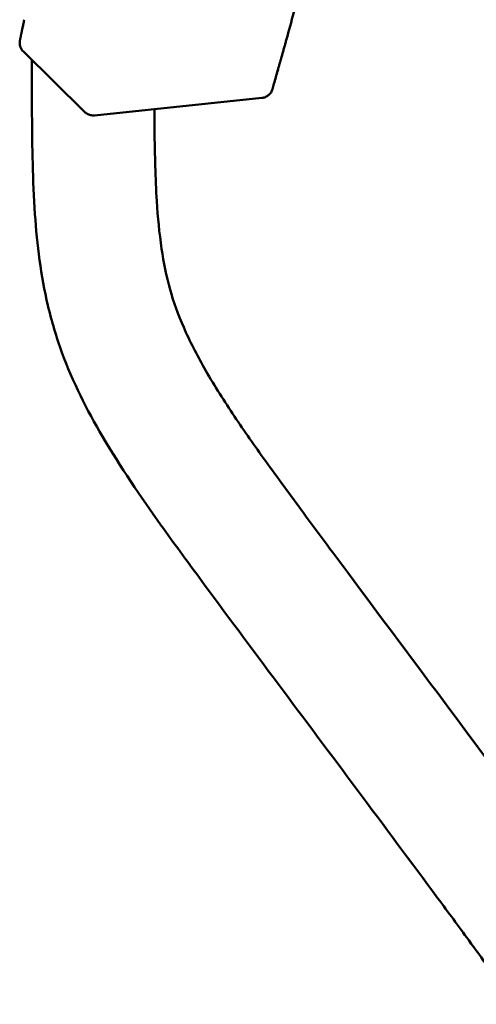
# Model space of a CAD drawing. Header units: millimetres. Extents: x 0 to 4878, y -120 to 1682.
# Tile 65 of 256: x 422 to 440, y 996 to 1036. Entities that reach past the tile are written whole.
import ezdxf

# ---------------------------------------------------------------- set-up
doc = ezdxf.new("R2010")
doc.units = ezdxf.units.MM
doc.header["$LTSCALE"] = 2
doc.layers.add('Sichtbar (ISO)', color=7, linetype='Continuous', lineweight=50)

msp = doc.modelspace()

# ---------------------------------------------------------------- linework, layer by layer
at = {"layer": 'Sichtbar (ISO)'}
for p, q in [((421.5934, 1035.2463), (421.5949, 1035.2536)), ((421.5949, 1035.2536), (421.5949, 1035.2536)), ((432.4784, 1035.2913), (432.4784, 1035.2913)), ((424.2364, 1032.3277), (421.7325, 1034.7879)), ((422.0828, 1034.2256), (422.0828, 1034.4438)), ((431.4779, 1032.8956), (424.6381, 1032.1871))]:
    msp.add_line(p, q, dxfattribs=at)
msp.add_arc((422.0829, 1035.1446), 0.5, 168.2665, 225.50316, dxfattribs=at)
msp.add_ellipse((422.0844, 1035.1519), major_axis=(-0.4893, 0.1028), ratio=0.9824072, start_param=0.0016579, end_param=0.0022927, dxfattribs=at)
for points, knots in [([(433.0617, 1037.4238), (432.955, 1037.036), (432.863, 1036.6992), (432.6725, 1036.0019), (432.575, 1035.6451), (432.4784, 1035.2913)], [0, 0, 0, 0, 0.19740982, 0.19740982, 0.45557251, 0.45557251, 0.45557251, 0.45557251]), ([(421.7699, 1036.0901), (421.762, 1036.0522), (421.7547, 1036.0173), (421.7477, 1035.9843), (421.7407, 1035.951), (421.7341, 1035.9196), (421.7277, 1035.8889), (421.722, 1035.8616), (421.7164, 1035.8349), (421.7109, 1035.8085), (421.7059, 1035.7848), (421.701, 1035.7614), (421.6961, 1035.7382), (421.6917, 1035.7173), (421.6874, 1035.6965), (421.6831, 1035.6759), (421.6792, 1035.6572), (421.6753, 1035.6387), (421.6714, 1035.6202), (421.668, 1035.6036), (421.6645, 1035.5871), (421.6611, 1035.5706), (421.658, 1035.5558), (421.6549, 1035.5411), (421.6518, 1035.5265), (421.6491, 1035.5134), (421.6464, 1035.5003), (421.6437, 1035.4873), (421.6412, 1035.4757), (421.6388, 1035.4641), (421.6364, 1035.4525), (421.6342, 1035.442), (421.632, 1035.4316), (421.6298, 1035.4212), (421.6279, 1035.4117), (421.6259, 1035.4023), (421.624, 1035.3929), (421.6222, 1035.3844), (421.6204, 1035.3759), (421.6186, 1035.3673), (421.617, 1035.3596), (421.6154, 1035.3519), (421.6138, 1035.3441), (421.6123, 1035.3371), (421.6108, 1035.3301), (421.6094, 1035.3231), (421.608, 1035.3167), (421.6067, 1035.3103), (421.6054, 1035.3039), (421.6042, 1035.298), (421.6029, 1035.2922), (421.6017, 1035.2864), (421.6006, 1035.281), (421.5995, 1035.2757), (421.5984, 1035.2703), (421.5972, 1035.2648), (421.5961, 1035.2594), (421.595, 1035.2539)], [0, 0, 0, 0, 0.1045178, 0.1045178, 0.1045178, 0.2100301, 0.2100301, 0.2100301, 0.3039752, 0.3039752, 0.3039752, 0.3881791, 0.3881791, 0.3881791, 0.4640448, 0.4640448, 0.4640448, 0.5327081, 0.5327081, 0.5327081, 0.5945826, 0.5945826, 0.5945826, 0.6500933, 0.6500933, 0.6500933, 0.6996181, 0.6996181, 0.6996181, 0.7440344, 0.7440344, 0.7440344, 0.784052, 0.784052, 0.784052, 0.8202668, 0.8202668, 0.8202668, 0.8531866, 0.8531866, 0.8531866, 0.8831204, 0.8831204, 0.8831204, 0.9103513, 0.9103513, 0.9103513, 0.9351623, 0.9351623, 0.9351623, 0.9578367, 0.9578367, 0.9578367, 0.9786575, 0.9786575, 0.9786575, 1, 1, 1, 1]), ([(432.0191, 1033.67), (432.0211, 1033.6771), (432.0279, 1033.7009), (432.0373, 1033.7343), (432.0489, 1033.7752), (432.0647, 1033.8309), (432.08, 1033.8848), (432.0991, 1033.9511), (432.1168, 1034.0129), (432.134, 1034.0723), (432.1541, 1034.1416), (432.1702, 1034.1975), (432.1852, 1034.2494), (432.1979, 1034.2934), (432.2125, 1034.3441), (432.2285, 1034.4), (432.2463, 1034.462), (432.2653, 1034.5284), (432.2856, 1034.5999), (432.3066, 1034.6739), (432.3284, 1034.7511), (432.3588, 1034.8589), (432.3975, 1034.9973), (432.4379, 1035.1434), (432.4639, 1035.2381), (432.4784, 1035.2913)], [0.28877777, 0.28877777, 0.28877777, 0.28877777, 0.31250006, 0.37500005, 0.43750005, 0.46875004, 0.50000004, 0.53125004, 0.56250004, 0.59375003, 0.62500003, 0.65625003, 0.67187503, 0.68750003, 0.70312502, 0.71875002, 0.73437502, 0.75000002, 0.76562502, 0.78125002, 0.79687502, 0.81250002, 0.84375001, 0.87500001, 0.90548025, 0.90548025, 0.90548025, 0.90548025]), ([(445.5828, 978.0632), (445.5828, 979.9759), (445.5866, 981.889), (445.5051, 983.8003), (445.4468, 985.1686), (445.3447, 986.5359), (445.1256, 987.8879), (445.0261, 988.502), (444.9025, 989.1129), (444.7449, 989.7145), (444.6525, 990.0668), (444.5485, 990.416), (444.4323, 990.7613), (444.2439, 991.3213), (444.0234, 991.8712), (443.7765, 992.4083), (443.2538, 993.5457), (442.6132, 994.6257), (441.9253, 995.6724), (441.5382, 996.2614), (441.1362, 996.8399), (440.7271, 997.4137), (440.4616, 997.7861), (440.1931, 998.1566), (439.9231, 998.5259), (439.5047, 999.0981), (439.0826, 999.6675), (438.6603, 1000.2367), (437.5632, 1001.7154), (436.4646, 1003.1929), (435.3635, 1004.6686), (433.2148, 1007.5485), (431.0567, 1010.4216), (428.9233, 1013.3126), (428.3958, 1014.0273), (427.8698, 1014.7432), (427.3532, 1015.4659), (426.5138, 1016.6402), (425.6991, 1017.8325), (424.969, 1019.0774), (424.3243, 1020.1768), (423.7454, 1021.3172), (423.3077, 1022.5128), (423.0787, 1023.1384), (422.8882, 1023.7791), (422.7355, 1024.4276), (422.447, 1025.6525), (422.293, 1026.905), (422.2062, 1028.1604), (422.1588, 1028.8463), (422.1315, 1029.5331), (422.114, 1030.2201), (422.0799, 1031.5547), (422.0828, 1032.8904), (422.0828, 1034.2256)], [0, 0, 0, 0, 0.0912872, 0.0912872, 0.0912872, 0.1566356, 0.1566356, 0.1566356, 0.1863172, 0.1863172, 0.1863172, 0.2037018, 0.2037018, 0.2037018, 0.2318928, 0.2318928, 0.2318928, 0.2915926, 0.2915926, 0.2915926, 0.325185, 0.325185, 0.325185, 0.3469854, 0.3469854, 0.3469854, 0.3807659, 0.3807659, 0.3807659, 0.4685168, 0.4685168, 0.4685168, 0.6397604, 0.6397604, 0.6397604, 0.6820993, 0.6820993, 0.6820993, 0.7508886, 0.7508886, 0.7508886, 0.8116364, 0.8116364, 0.8116364, 0.843424, 0.843424, 0.843424, 0.9034672, 0.9034672, 0.9034672, 0.9362744, 0.9362744, 0.9362744, 1, 1, 1, 1]), ([(432.1454, 1034.1115), (432.1364, 1034.0795), (432.1275, 1034.0473), (432.1186, 1034.0152), (432.0682, 1033.834), (432.0173, 1033.6512), (431.966, 1033.4666), (431.9468, 1033.3976), (431.9275, 1033.3283), (431.9081, 1033.2588)], [0.9936983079, 0.9936983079, 0.9936983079, 0.9936983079, 0.9944195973, 0.9944195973, 0.9944195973, 0.9984805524, 0.9984805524, 0.9984805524, 1, 1, 1, 1]), ([(431.9081, 1033.2588), (431.9015, 1033.2351), (431.8929, 1033.2119), (431.8826, 1033.1895), (431.8722, 1033.167), (431.86, 1033.1454), (431.8462, 1033.1247), (431.8187, 1033.0834), (431.7848, 1033.046), (431.7466, 1033.0137), (431.7084, 1032.9815), (431.6659, 1032.9543), (431.6205, 1032.9341), (431.5751, 1032.9139), (431.5268, 1032.9007), (431.4779, 1032.8956)], [0, 0, 0, 0, 0.1250001, 0.1250001, 0.1250001, 0.2500001, 0.2500001, 0.2500001, 0.5000003, 0.5000003, 0.5000003, 0.7500004, 0.7500004, 0.7500004, 1, 1, 1, 1]), ([(424.6381, 1032.1872), (424.5845, 1032.1816), (424.5292, 1032.1849), (424.4248, 1032.2084), (424.3743, 1032.2287), (424.2954, 1032.2762), (424.2642, 1032.3004), (424.2363, 1032.3277)], [0, 0, 0, 0, 0.016179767, 0.016179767, 0.032103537, 0.032103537, 0.043797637, 0.043797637, 0.043797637, 0.043797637]), ([(427.0849, 1032.4406), (427.0884, 1031.6628), (427.0974, 1030.8851), (427.1202, 1030.1077), (427.134, 1029.6346), (427.1529, 1029.1617), (427.1823, 1028.6893), (427.2227, 1028.0374), (427.283, 1027.3867), (427.3795, 1026.7405), (427.4627, 1026.1832), (427.5729, 1025.6292), (427.725, 1025.0868), (427.8731, 1024.5584), (428.0611, 1024.041), (428.28, 1023.5374), (428.5264, 1022.9705), (428.8122, 1022.4212), (429.1181, 1021.8838), (429.4804, 1021.2475), (429.871, 1020.6279), (430.2765, 1020.0182), (430.6819, 1019.4087), (431.1021, 1018.8091), (431.5284, 1018.214), (432.0285, 1017.516), (432.537, 1016.8242), (433.0471, 1016.1335), (433.6893, 1015.264), (434.334, 1014.3963), (434.9796, 1013.5292), (437.7534, 1009.8043), (440.5433, 1006.0916), (443.3033, 1002.3563), (443.9921, 1001.424), (444.6791, 1000.4904), (445.34, 999.5384), (445.645, 999.0991), (445.9445, 998.6559), (446.2355, 998.2072), (446.741, 997.4278), (447.2212, 996.6319), (447.6587, 995.8129), (448.101, 994.9848), (448.4996, 994.133), (448.8401, 993.2585), (449.0843, 992.6311), (449.2986, 991.9919), (449.4816, 991.3441), (449.6129, 990.8793), (449.7281, 990.41), (449.829, 989.9378), (449.9821, 989.2216), (450.1022, 988.4985), (450.1973, 987.7724), (450.3227, 986.8143), (450.4043, 985.8509), (450.4599, 984.8862), (450.5039, 984.1231), (450.5316, 983.3591), (450.5496, 982.595), (450.5852, 981.0848), (450.5828, 979.5739), (450.5828, 978.0632)], [0.02839714, 0.02839714, 0.02839714, 0.02839714, 0.06551724, 0.06551724, 0.06551724, 0.08810313, 0.08810313, 0.08810313, 0.11927517, 0.11927517, 0.11927517, 0.14616215, 0.14616215, 0.14616215, 0.17235611, 0.17235611, 0.17235611, 0.20183698, 0.20183698, 0.20183698, 0.23674265, 0.23674265, 0.23674265, 0.27163482, 0.27163482, 0.27163482, 0.3125572, 0.3125572, 0.3125572, 0.3640755, 0.3640755, 0.3640755, 0.58541248, 0.58541248, 0.58541248, 0.64065407, 0.64065407, 0.64065407, 0.6661473, 0.6661473, 0.6661473, 0.7104263, 0.7104263, 0.7104263, 0.75519413, 0.75519413, 0.75519413, 0.78731392, 0.78731392, 0.78731392, 0.81035748, 0.81035748, 0.81035748, 0.84530654, 0.84530654, 0.84530654, 0.89142106, 0.89142106, 0.89142106, 0.92790062, 0.92790062, 0.92790062, 1, 1, 1, 1])]:
    msp.add_open_spline(points, degree=3, knots=knots, dxfattribs=at)

doc.saveas('drawing.dxf')
